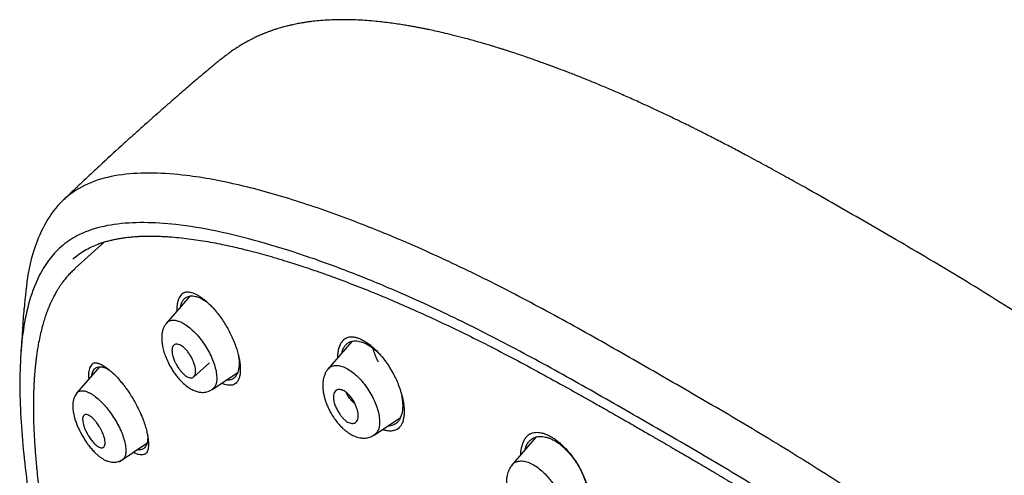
# Model space of a CAD drawing. Header units: millimetres. Extents: x 8 to 1894, y 12 to 2723.
# Tile 31 of 152: x 1365 to 1413, y 734 to 757. Entities that reach past the tile are written whole.
import ezdxf

# ---------------------------------------------------------------- set-up
doc = ezdxf.new("R2010")
doc.units = ezdxf.units.MM

msp = doc.modelspace()

# ---------------------------------------------------------------- linework, layer by layer
at = {"color": 7, "linetype": 'Continuous', "lineweight": 30}
for p, q in [((1369.08, 745.687), (1367.652, 744.396)), ((1367.629, 744.37), (1367.61, 744.351)), ((1367.612, 744.351), (1367.66, 744.388)), ((1373.243, 743.056), (1372.096, 741.725)), ((1381.139, 740.853), (1379.957, 739.482)), ((1373.441, 739.127), (1374.21, 739.809)), ((1368.848, 739.615), (1367.736, 738.326)), ((1374.338, 738.504), (1375.579, 739.338)), ((1375.507, 738.827), (1375.513, 738.832)), ((1382.227, 736.291), (1383.507, 737.15)), ((1383.433, 736.642), (1383.442, 736.649)), ((1369.811, 734.985), (1371.159, 735.891)), ((1390.102, 736.192), (1388.902, 734.801))]:
    msp.add_line(p, q, dxfattribs=at)
for points, knots in [([(1438.452, 720.842), (1438.211, 721.139), (1437.74, 721.719), (1437.027, 722.557), (1436.336, 723.346), (1435.667, 724.086), (1435.024, 724.778), (1434.41, 725.424), (1433.824, 726.026), (1433.265, 726.59), (1432.685, 727.164), (1432.091, 727.742), (1431.49, 728.316), (1430.938, 728.835), (1430.435, 729.301), (1429.981, 729.716), (1429.576, 730.081), (1429.234, 730.388), (1428.949, 730.641), (1428.718, 730.844), (1428.526, 731.013), (1428.373, 731.147), (1428.258, 731.247), (1428.181, 731.314), (1428.13, 731.359), (1428.084, 731.399), (1428.023, 731.451), (1427.892, 731.565), (1427.679, 731.748), (1427.386, 731.999), (1427.052, 732.282), (1426.682, 732.594), (1426.266, 732.942), (1425.821, 733.31), (1425.352, 733.694), (1424.861, 734.092), (1424.334, 734.515), (1423.776, 734.957), (1423.204, 735.405), (1422.631, 735.849), (1422.064, 736.283), (1421.251, 736.898), (1420.202, 737.678), (1418.926, 738.6), (1417.685, 739.474), (1416.481, 740.299), (1415.314, 741.079), (1413.989, 741.943), (1412.504, 742.884), (1410.858, 743.894), (1409.241, 744.861), (1407.651, 745.792), (1406.084, 746.699), (1404.533, 747.591), (1403.223, 748.333), (1402.15, 748.931), (1401.298, 749.399), (1400.627, 749.761), (1400.137, 750.022), (1399.835, 750.182), (1399.529, 750.342), (1399.221, 750.502), (1398.91, 750.663), (1398.604, 750.82), (1398.32, 750.964), (1398.078, 751.086), (1397.886, 751.182), (1397.742, 751.254), (1397.639, 751.305), (1397.547, 751.35), (1397.434, 751.406), (1397.279, 751.482), (1397.078, 751.58), (1396.835, 751.698), (1396.562, 751.829), (1396.279, 751.964), (1395.999, 752.095), (1395.726, 752.223), (1395.459, 752.346), (1395.061, 752.527), (1394.545, 752.758), (1393.919, 753.031), (1393.326, 753.283), (1392.76, 753.517), (1392.219, 753.735), (1391.703, 753.937), (1391.198, 754.131), (1390.687, 754.32), (1390.146, 754.515), (1389.567, 754.717), (1389.1, 754.874), (1388.764, 754.983), (1388.581, 755.042), (1388.415, 755.094), (1388.267, 755.14), (1388.132, 755.182), (1387.997, 755.223), (1387.821, 755.277), (1387.587, 755.346), (1387.296, 755.43), (1386.985, 755.517), (1386.602, 755.621), (1386.174, 755.732), (1385.714, 755.845), (1385.305, 755.939), (1384.979, 756.009), (1384.728, 756.061), (1384.539, 756.099), (1384.355, 756.134), (1384.159, 756.171), (1383.934, 756.21), (1383.665, 756.255), (1383.354, 756.304), (1383.011, 756.352), (1382.665, 756.394), (1382.283, 756.435), (1381.878, 756.47), (1381.442, 756.497), (1381.009, 756.512), (1380.582, 756.515), (1380.15, 756.505), (1379.745, 756.482), (1379.423, 756.453), (1379.185, 756.426), (1379.006, 756.403), (1378.826, 756.376), (1378.66, 756.349), (1378.519, 756.323), (1378.389, 756.297), (1378.259, 756.27), (1378.116, 756.238), (1377.977, 756.204), (1377.859, 756.174), (1377.758, 756.146), (1377.652, 756.116), (1377.523, 756.078), (1377.372, 756.03), (1377.216, 755.976), (1377.068, 755.922), (1376.936, 755.871), (1376.819, 755.824), (1376.715, 755.779), (1376.628, 755.741), (1376.547, 755.704), (1376.461, 755.664), (1376.352, 755.611), (1376.22, 755.544), (1376.066, 755.463), (1375.957, 755.401), (1375.899, 755.368)], [0, 0, 0, 0, 0.012618, 0.02469, 0.036162, 0.047092, 0.057506, 0.067246, 0.076501, 0.085274, 0.09357, 0.103636, 0.112907, 0.121393, 0.1291, 0.136032, 0.142191, 0.147581, 0.151667, 0.155166, 0.15808, 0.160408, 0.162139, 0.163296, 0.163886, 0.16447, 0.165393, 0.166652, 0.170405, 0.175037, 0.179913, 0.185488, 0.191759, 0.198727, 0.205536, 0.212898, 0.220813, 0.229282, 0.237959, 0.246543, 0.255035, 0.263436, 0.283077, 0.302215, 0.320852, 0.33898, 0.356593, 0.373684, 0.399143, 0.42427, 0.44906, 0.473515, 0.497636, 0.521506, 0.545186, 0.558174, 0.57123, 0.584708, 0.589348, 0.594038, 0.598781, 0.603574, 0.608418, 0.613314, 0.617924, 0.621685, 0.624691, 0.62694, 0.628432, 0.629522, 0.63128, 0.633715, 0.636828, 0.640702, 0.645186, 0.649683, 0.65409, 0.658407, 0.662635, 0.666772, 0.677306, 0.68725, 0.696763, 0.705852, 0.714576, 0.72304, 0.730972, 0.739316, 0.748129, 0.757683, 0.768039, 0.771397, 0.774462, 0.777233, 0.779711, 0.781894, 0.784014, 0.786554, 0.790756, 0.795783, 0.801288, 0.806555, 0.815305, 0.823215, 0.830281, 0.836487, 0.840146, 0.84342, 0.846383, 0.849763, 0.853742, 0.858205, 0.863944, 0.870195, 0.876467, 0.882431, 0.890677, 0.89832, 0.906107, 0.914238, 0.921709, 0.929909, 0.93668, 0.939619, 0.943092, 0.946617, 0.949684, 0.952406, 0.954483, 0.956902, 0.959662, 0.962498, 0.964731, 0.966331, 0.968174, 0.970542, 0.973433, 0.976443, 0.979161, 0.981587, 0.983727, 0.985603, 0.987243, 0.988342, 0.989853, 0.991774, 0.994106, 0.996848, 1, 1, 1, 1]), ([(1375.899, 755.368), (1375.827, 755.325), (1375.697, 755.248), (1375.525, 755.139), (1375.393, 755.051), (1375.284, 754.976), (1375.18, 754.902), (1375.052, 754.81), (1374.903, 754.698), (1374.746, 754.575), (1374.593, 754.452), (1374.433, 754.321), (1374.318, 754.223), (1374.255, 754.17)], [0, 0, 0, 0, 0.142822, 0.256448, 0.340964, 0.403034, 0.466944, 0.535103, 0.638749, 0.735149, 0.806005, 0.89401, 1, 1, 1, 1]), ([(1374.257, 754.172), (1374.154, 754.085), (1373.936, 753.901), (1373.614, 753.628), (1373.303, 753.363), (1373.017, 753.117), (1372.767, 752.902), (1372.542, 752.706), (1372.337, 752.528), (1372.133, 752.351), (1371.943, 752.184), (1371.782, 752.042), (1371.661, 751.935), (1371.573, 751.858), (1371.499, 751.793), (1371.421, 751.723), (1371.327, 751.64), (1371.182, 751.511), (1370.974, 751.326), (1370.695, 751.076), (1370.382, 750.794), (1369.807, 750.274), (1369.235, 749.75), (1368.669, 749.224), (1368.341, 748.918), (1367.994, 748.592), (1367.617, 748.236), (1367.303, 747.936), (1367.114, 747.755), (1367.061, 747.704)], [0, 0, 0, 0, 0.041888, 0.0891917, 0.1316621, 0.1695199, 0.2064866, 0.2343759, 0.2625112, 0.2908926, 0.3184351, 0.340871, 0.357765, 0.3686175, 0.3773365, 0.388152, 0.4011073, 0.4162028, 0.4484045, 0.4874024, 0.5325351, 0.5790008, 0.7274941, 0.7724113, 0.8177173, 0.8662077, 0.9194439, 0.9774305, 1, 1, 1, 1]), ([(1449.656, 646.305), (1449.76, 646.991), (1449.967, 648.357), (1449.976, 650.637), (1449.835, 653.011), (1449.556, 655.47), (1449.136, 658.249), (1448.551, 661.361), (1447.793, 664.806), (1446.85, 668.713), (1445.729, 673.079), (1444.507, 677.879), (1443.22, 682.731), (1441.782, 687.695), (1440.387, 691.953), (1439.109, 695.455), (1438.033, 698.152), (1436.809, 700.926), (1435.393, 703.783), (1433.839, 706.555), (1432.152, 709.208), (1430.372, 711.698), (1428.409, 714.121), (1426.333, 716.428), (1424.204, 718.611), (1421.691, 721.017), (1418.793, 723.596), (1415.521, 726.294), (1412.258, 728.818), (1409.012, 731.184), (1405.792, 733.383), (1402.611, 735.412), (1399.475, 737.292), (1396.377, 739.081), (1393.291, 740.857), (1390.213, 742.562), (1387.16, 744.138), (1384.158, 745.535), (1381.231, 746.733), (1378.389, 747.734), (1375.649, 748.502), (1373.335, 748.934), (1371.435, 749.077), (1369.913, 749.002), (1368.539, 748.685), (1367.376, 748.067), (1366.478, 747.122), (1365.795, 745.836), (1365.344, 744.279), (1365.23, 743.025), (1365.175, 742.429)], [0, 0, 0, 0, 0.0198977, 0.0395996, 0.0591642, 0.0786215, 0.0980121, 0.12334, 0.1485805, 0.1737294, 0.2078691, 0.2419619, 0.2762098, 0.3106234, 0.3452078, 0.3626069, 0.3801329, 0.3978086, 0.4156702, 0.4337533, 0.4489938, 0.4644095, 0.4798344, 0.4950682, 0.5101185, 0.5250269, 0.5471866, 0.5691857, 0.5910854, 0.6129458, 0.6347933, 0.656563, 0.6781905, 0.6996236, 0.7210558, 0.7426837, 0.7644548, 0.786298, 0.8081639, 0.830061, 0.852059, 0.8742193, 0.8891277, 0.9041794, 0.91941, 0.9348403, 0.9502474, 0.9654984, 0.9835762, 1, 1, 1, 1]), ([(1447.446, 646.265), (1447.532, 646.814), (1447.702, 647.91), (1447.751, 649.717), (1447.689, 651.605), (1447.521, 653.569), (1447.27, 655.588), (1446.891, 658.046), (1446.339, 660.969), (1445.587, 664.371), (1444.71, 667.984), (1443.725, 671.792), (1442.692, 675.771), (1441.629, 679.771), (1440.489, 683.824), (1439.223, 687.953), (1438.026, 691.472), (1436.96, 694.343), (1436.09, 696.531), (1435.132, 698.755), (1434.07, 701.019), (1432.883, 703.321), (1431.663, 705.459), (1430.435, 707.412), (1429.236, 709.167), (1427.941, 710.901), (1426.404, 712.784), (1424.618, 714.782), (1422.599, 716.869), (1420.398, 718.994), (1418.025, 721.143), (1415.49, 723.299), (1412.946, 725.344), (1410.401, 727.29), (1407.653, 729.293), (1404.71, 731.312), (1401.585, 733.315), (1398.489, 735.177), (1395.415, 736.955), (1392.352, 738.715), (1389.31, 740.394), (1386.308, 741.935), (1383.56, 743.204), (1381.069, 744.227), (1378.825, 745.045), (1376.646, 745.723), (1374.546, 746.241), (1372.658, 746.555), (1370.989, 746.665), (1369.543, 746.579), (1368.357, 746.296), (1367.425, 745.838), (1366.721, 745.257), (1366.152, 744.523), (1365.66, 743.562), (1365.282, 742.347), (1365.046, 740.867), (1364.955, 739.269), (1364.982, 737.581), (1365.106, 735.824), (1365.373, 733.414), (1365.858, 730.306), (1366.622, 726.467), (1367.518, 722.555), (1368.499, 718.602), (1369.512, 714.635), (1370.49, 710.876), (1371.477, 707.29), (1372.49, 703.871), (1373.61, 700.394), (1374.708, 697.289), (1375.745, 694.577), (1376.681, 692.279), (1377.705, 689.944), (1378.819, 687.572), (1379.662, 685.96), (1380.084, 685.153)], [0, 0, 0, 0, 0.011709, 0.0234, 0.035079, 0.046745, 0.058401, 0.070053, 0.08835, 0.106637, 0.124908, 0.145647, 0.166375, 0.187119, 0.207887, 0.228673, 0.249479, 0.259892, 0.270315, 0.28075, 0.291198, 0.301658, 0.31213, 0.319994, 0.327864, 0.335737, 0.343609, 0.354092, 0.364563, 0.37502, 0.38755, 0.400066, 0.41258, 0.425091, 0.437599, 0.45323, 0.468841, 0.484431, 0.499999, 0.515569, 0.531166, 0.546782, 0.562408, 0.574915, 0.587424, 0.599934, 0.612454, 0.624987, 0.635443, 0.645912, 0.656393, 0.664263, 0.672136, 0.680006, 0.687871, 0.698343, 0.708803, 0.71925, 0.729685, 0.740108, 0.750521, 0.771326, 0.792113, 0.81288, 0.833624, 0.854353, 0.875091, 0.892532, 0.909986, 0.927451, 0.944927, 0.955919, 0.966921, 0.977933, 0.988958, 1, 1, 1, 1]), ([(1367.557, 744.862), (1367.641, 744.934), (1367.81, 745.076), (1368.114, 745.277), (1368.445, 745.452), (1368.741, 745.576), (1368.994, 745.663), (1369.199, 745.724), (1369.394, 745.775), (1369.581, 745.817), (1369.764, 745.853), (1369.954, 745.885), (1370.16, 745.913), (1370.389, 745.939), (1370.624, 745.958), (1370.846, 745.97), (1371.039, 745.976), (1371.213, 745.979), (1371.389, 745.98), (1371.589, 745.977), (1371.824, 745.969), (1372.084, 745.956), (1372.424, 745.932), (1372.83, 745.894), (1373.301, 745.837), (1373.768, 745.768), (1374.241, 745.688), (1374.693, 745.601), (1375.125, 745.511), (1375.535, 745.418), (1375.955, 745.316), (1376.394, 745.204), (1376.856, 745.079), (1377.269, 744.961), (1377.613, 744.859), (1377.867, 744.781), (1378.096, 744.71), (1378.368, 744.624), (1378.711, 744.512), (1379.342, 744.301), (1380.196, 744), (1381.253, 743.601), (1382.295, 743.186), (1383.337, 742.748), (1384.389, 742.286), (1385.451, 741.797), (1386.523, 741.284), (1387.665, 740.715), (1388.878, 740.089), (1390.164, 739.4), (1391.106, 738.882), (1391.698, 738.552), (1391.938, 738.418), (1392.176, 738.285), (1392.411, 738.152), (1392.646, 738.02), (1392.894, 737.879), (1393.183, 737.715), (1393.53, 737.518), (1393.94, 737.284), (1394.405, 737.017), (1394.926, 736.718), (1395.292, 736.507), (1395.484, 736.397)], [0, 0, 0, 0, 0.0200595, 0.0400098, 0.0595127, 0.0781148, 0.0893261, 0.0999529, 0.1098057, 0.1188883, 0.1277373, 0.1363501, 0.1460049, 0.1567027, 0.1679014, 0.1777991, 0.1862527, 0.1932613, 0.2003717, 0.208788, 0.2185555, 0.2295869, 0.2406919, 0.2597696, 0.2778941, 0.2956692, 0.3134547, 0.3312454, 0.3460777, 0.360912, 0.3758316, 0.3914181, 0.4077699, 0.4246557, 0.434706, 0.4434707, 0.4509696, 0.4583938, 0.4714253, 0.4860883, 0.5225437, 0.5573528, 0.5910165, 0.6246826, 0.6583501, 0.6920183, 0.7256879, 0.7593601, 0.7988718, 0.8383896, 0.8778933, 0.8852633, 0.8925624, 0.8997905, 0.9069475, 0.9140331, 0.9212106, 0.9295594, 0.9403253, 0.9527507, 0.9668374, 0.9825869, 1, 1, 1, 1]), ([(1367.61, 744.351), (1367.552, 744.297), (1367.437, 744.189), (1367.282, 744.019), (1367.144, 743.853), (1367.028, 743.7), (1366.932, 743.562), (1366.85, 743.436), (1366.783, 743.327), (1366.729, 743.234), (1366.681, 743.148), (1366.63, 743.054), (1366.571, 742.939), (1366.505, 742.803), (1366.432, 742.642), (1366.354, 742.455), (1366.272, 742.24), (1366.187, 741.995), (1366.102, 741.719), (1366.019, 741.41), (1365.939, 741.067), (1365.892, 740.821), (1365.868, 740.694)], [0, 0, 0, 0, 0.061113, 0.12285, 0.178151, 0.227041, 0.269577, 0.305792, 0.34039, 0.366262, 0.387671, 0.415661, 0.447311, 0.48487, 0.52834, 0.577733, 0.633063, 0.694355, 0.761644, 0.834975, 0.914404, 1, 1, 1, 1]), ([(1372.961, 743.222), (1372.932, 743.204), (1372.87, 743.166), (1372.791, 743.079), (1372.722, 742.969), (1372.67, 742.839), (1372.632, 742.69), (1372.614, 742.522), (1372.609, 742.399), (1372.614, 742.33), (1372.615, 742.327)], [0, 0, 0, 0, 0.123429, 0.268185, 0.412952, 0.557755, 0.70262, 0.84762, 0.992576, 1, 1, 1, 1]), ([(1372.959, 743.223), (1372.98, 743.233), (1373.017, 743.251), (1373.077, 743.262), (1373.135, 743.264), (1373.197, 743.26), (1373.281, 743.246), (1373.393, 743.214), (1373.53, 743.156), (1373.646, 743.094), (1373.741, 743.035), (1373.824, 742.979), (1373.925, 742.906), (1374.045, 742.809), (1374.183, 742.684), (1374.34, 742.526), (1374.511, 742.331), (1374.695, 742.098), (1374.868, 741.849), (1375.027, 741.593), (1375.169, 741.339), (1375.306, 741.063), (1375.384, 740.873), (1375.424, 740.775)], [0, 0, 0, 0, 0.054377, 0.098841, 0.1332, 0.163208, 0.194972, 0.251103, 0.304132, 0.352184, 0.374779, 0.401768, 0.434626, 0.473373, 0.518044, 0.568706, 0.625363, 0.688069, 0.756882, 0.812521, 0.871587, 0.934068, 1, 1, 1, 1]), ([(1372.797, 742.539), (1372.806, 742.582), (1372.827, 742.685), (1372.887, 742.815), (1372.974, 742.931), (1373.074, 743.005), (1373.18, 743.048), (1373.285, 743.067), (1373.4, 743.066), (1373.537, 743.043), (1373.697, 742.99), (1373.88, 742.898), (1374.052, 742.787), (1374.162, 742.694), (1374.209, 742.655)], [0, 0, 0, 0, 0.068949, 0.165927, 0.260922, 0.355589, 0.427093, 0.498271, 0.569823, 0.642459, 0.738383, 0.833344, 0.929216, 1, 1, 1, 1]), ([(1365.168, 742.45), (1365.144, 742.101), (1365.093, 741.357), (1365.043, 740.614), (1365.016, 740.22)], [0, 0, 0, 0, 0.468874, 1, 1, 1, 1]), ([(1372.113, 741.741), (1372.081, 741.7), (1372.022, 741.624), (1371.961, 741.497), (1371.923, 741.384), (1371.898, 741.279), (1371.885, 741.188), (1371.879, 741.111), (1371.876, 741.039), (1371.877, 740.958), (1371.882, 740.866), (1371.892, 740.767), (1371.916, 740.613), (1371.965, 740.398), (1372.058, 740.12), (1372.186, 739.828), (1372.329, 739.566), (1372.476, 739.338), (1372.617, 739.147), (1372.791, 738.943), (1372.991, 738.751), (1373.205, 738.59), (1373.404, 738.477), (1373.555, 738.419), (1373.667, 738.39), (1373.754, 738.375), (1373.856, 738.367), (1373.97, 738.373), (1374.088, 738.395), (1374.215, 738.438), (1374.294, 738.485), (1374.335, 738.51)], [0, 0, 0, 0, 0.038207, 0.070544, 0.0971, 0.117966, 0.140897, 0.155003, 0.171031, 0.189077, 0.209117, 0.230665, 0.252683, 0.305748, 0.361382, 0.419467, 0.480214, 0.522442, 0.566214, 0.611044, 0.673625, 0.729947, 0.7801, 0.825322, 0.839538, 0.858003, 0.88325, 0.906734, 0.934116, 0.965288, 1, 1, 1, 1]), ([(1372.115, 741.729), (1372.135, 741.755), (1372.191, 741.828), (1372.329, 741.882), (1372.52, 741.893), (1372.743, 741.832), (1372.986, 741.706), (1373.24, 741.524), (1373.493, 741.292), (1373.736, 741.015), (1373.961, 740.706), (1374.161, 740.377), (1374.327, 740.04), (1374.455, 739.703), (1374.501, 739.496), (1374.525, 739.393)], [0, 0, 0, 0, 0.042412, 0.122524, 0.202121, 0.281335, 0.361199, 0.441303, 0.520992, 0.600178, 0.679717, 0.759555, 0.83952, 0.919652, 1, 1, 1, 1]), ([(1365.868, 740.694), (1365.852, 740.601), (1365.822, 740.425), (1365.785, 740.17), (1365.755, 739.939), (1365.732, 739.734), (1365.714, 739.555), (1365.7, 739.404), (1365.69, 739.28), (1365.682, 739.181), (1365.677, 739.101), (1365.672, 739.029), (1365.667, 738.954), (1365.662, 738.869), (1365.657, 738.772), (1365.651, 738.641), (1365.644, 738.468), (1365.637, 738.249), (1365.63, 737.875), (1365.63, 737.361), (1365.644, 736.822), (1365.662, 736.405), (1365.678, 736.108), (1365.696, 735.812), (1365.718, 735.503), (1365.744, 735.164), (1365.778, 734.782), (1365.821, 734.341), (1365.876, 733.835), (1365.944, 733.262), (1366.025, 732.634), (1366.121, 731.952), (1366.193, 731.476), (1366.23, 731.23)], [0, 0, 0, 0, 0.034108, 0.064885, 0.09234, 0.116478, 0.137303, 0.154818, 0.169024, 0.179922, 0.188923, 0.196213, 0.204701, 0.214385, 0.225267, 0.237346, 0.258746, 0.283102, 0.310162, 0.381987, 0.450304, 0.482165, 0.5132, 0.54341, 0.5741, 0.608746, 0.647533, 0.690456, 0.742444, 0.799417, 0.861356, 0.928231, 1, 1, 1, 1]), ([(1372.383, 740.323), (1372.382, 740.339), (1372.379, 740.371), (1372.379, 740.416), (1372.383, 740.487), (1372.401, 740.572), (1372.445, 740.654), (1372.51, 740.706), (1372.592, 740.724), (1372.717, 740.709), (1372.858, 740.638), (1372.999, 740.518), (1373.105, 740.403), (1373.214, 740.26), (1373.299, 740.123), (1373.359, 740.009), (1373.398, 739.929), (1373.447, 739.815), (1373.492, 739.685), (1373.519, 739.561), (1373.529, 739.482), (1373.532, 739.429), (1373.532, 739.383), (1373.528, 739.313), (1373.51, 739.227), (1373.466, 739.144), (1373.401, 739.093), (1373.319, 739.074), (1373.194, 739.09), (1373.055, 739.161), (1372.917, 739.28), (1372.811, 739.393), (1372.701, 739.537), (1372.607, 739.688), (1372.535, 739.827), (1372.471, 739.967), (1372.422, 740.11), (1372.392, 740.237), (1372.385, 740.3), (1372.383, 740.323)], [0, 0, 0, 0, 0.011175, 0.022206, 0.03315, 0.065776, 0.097697, 0.129252, 0.160204, 0.190798, 0.250433, 0.27765, 0.307363, 0.339902, 0.375051, 0.392127, 0.407913, 0.422538, 0.459125, 0.484779, 0.49972, 0.510886, 0.521963, 0.533007, 0.565751, 0.597892, 0.629294, 0.660371, 0.690823, 0.750258, 0.77673, 0.806275, 0.839024, 0.874994, 0.899609, 0.921803, 0.958012, 0.984194, 1, 1, 1, 1]), ([(1375.424, 740.775), (1375.461, 740.675), (1375.531, 740.487), (1375.603, 740.227), (1375.653, 740.006), (1375.685, 739.808), (1375.702, 739.639), (1375.707, 739.502), (1375.705, 739.4), (1375.7, 739.319), (1375.691, 739.247), (1375.68, 739.178), (1375.663, 739.103), (1375.639, 739.027), (1375.605, 738.952), (1375.565, 738.884), (1375.529, 738.848), (1375.51, 738.829)], [0, 0, 0, 0, 0.108739, 0.205663, 0.290918, 0.364663, 0.445346, 0.506172, 0.551348, 0.593001, 0.631985, 0.66913, 0.714852, 0.785706, 0.846558, 0.918037, 1, 1, 1, 1]), ([(1380.854, 741.009), (1380.821, 740.988), (1380.75, 740.945), (1380.66, 740.851), (1380.573, 740.721), (1380.5, 740.548), (1380.453, 740.328), (1380.432, 740.156), (1380.436, 740.053), (1380.437, 740.039)], [0, 0, 0, 0, 0.126112, 0.266575, 0.407246, 0.594983, 0.782821, 0.970803, 1, 1, 1, 1]), ([(1380.641, 740.276), (1380.652, 740.322), (1380.68, 740.433), (1380.751, 740.575), (1380.849, 740.703), (1380.96, 740.788), (1381.075, 740.841), (1381.189, 740.869), (1381.313, 740.877), (1381.445, 740.865), (1381.584, 740.833), (1381.727, 740.782), (1381.874, 740.711), (1382.022, 740.622), (1382.171, 740.515), (1382.319, 740.391), (1382.466, 740.249), (1382.57, 740.141), (1382.623, 740.076), (1382.63, 740.068)], [0, 0, 0, 0, 0.058314, 0.137467, 0.214728, 0.291412, 0.349656, 0.407565, 0.46571, 0.524669, 0.583588, 0.641688, 0.699599, 0.757971, 0.815791, 0.873516, 0.931817, 0.991352, 1, 1, 1, 1]), ([(1380.852, 741.01), (1380.886, 741.026), (1380.948, 741.056), (1381.058, 741.074), (1381.169, 741.074), (1381.264, 741.062), (1381.347, 741.043), (1381.447, 741.013), (1381.58, 740.959), (1381.753, 740.866), (1381.902, 740.767), (1382.021, 740.677), (1382.109, 740.605), (1382.207, 740.52), (1382.322, 740.411), (1382.461, 740.268), (1382.621, 740.084), (1382.799, 739.854), (1382.987, 739.575), (1383.159, 739.276), (1383.309, 738.971), (1383.434, 738.668), (1383.545, 738.345), (1383.595, 738.129), (1383.621, 738.018)], [0, 0, 0, 0, 0.061715, 0.112799, 0.154287, 0.188621, 0.215803, 0.238477, 0.286131, 0.33648, 0.385827, 0.409949, 0.433686, 0.458293, 0.489449, 0.527844, 0.573465, 0.626296, 0.68634, 0.753713, 0.809122, 0.868678, 0.932324, 1, 1, 1, 1]), ([(1382.429, 739.84), (1382.42, 739.858), (1382.362, 739.97), (1382.278, 740.183), (1382.199, 740.391), (1382.171, 740.5), (1382.167, 740.515)], [0, 0, 0, 0, 0.079809, 0.507184, 0.933857, 1, 1, 1, 1]), ([(1368.557, 739.788), (1368.54, 739.779), (1368.493, 739.754), (1368.434, 739.686), (1368.379, 739.587), (1368.341, 739.466), (1368.319, 739.325), (1368.311, 739.173), (1368.32, 739.06), (1368.323, 739.007)], [0, 0, 0, 0, 0.0897996, 0.2439583, 0.3982888, 0.5524176, 0.7064317, 0.8603241, 1, 1, 1, 1]), ([(1368.554, 739.791), (1368.568, 739.797), (1368.594, 739.808), (1368.637, 739.81), (1368.677, 739.807), (1368.71, 739.802), (1368.741, 739.795), (1368.778, 739.786), (1368.828, 739.77), (1368.903, 739.74), (1368.992, 739.696), (1369.097, 739.634), (1369.217, 739.552), (1369.362, 739.437), (1369.532, 739.284), (1369.726, 739.086), (1369.913, 738.869), (1370.087, 738.646), (1370.244, 738.429), (1370.346, 738.271), (1370.398, 738.19)], [0, 0, 0, 0, 0.070823, 0.129139, 0.174792, 0.207518, 0.227728, 0.245314, 0.282915, 0.323784, 0.373651, 0.420983, 0.476888, 0.541551, 0.615152, 0.697823, 0.789586, 0.855795, 0.925948, 1, 1, 1, 1]), ([(1375.617, 740.155), (1375.627, 740.089), (1375.649, 739.943), (1375.654, 739.736), (1375.637, 739.536), (1375.595, 739.361), (1375.53, 739.212), (1375.443, 739.096), (1375.344, 739.02), (1375.239, 738.977), (1375.136, 738.957), (1375.059, 738.961), (1375.021, 738.963)], [0, 0, 0, 0, 0.090799, 0.200629, 0.310433, 0.422053, 0.533454, 0.643193, 0.75332, 0.835762, 0.917905, 1, 1, 1, 1]), ([(1368.474, 739.181), (1368.479, 739.217), (1368.491, 739.294), (1368.526, 739.391), (1368.572, 739.476), (1368.632, 739.541), (1368.711, 739.592), (1368.814, 739.621), (1368.945, 739.618), (1369.092, 739.578), (1369.231, 739.519), (1369.323, 739.461), (1369.358, 739.438)], [0, 0, 0, 0, 0.080689, 0.172789, 0.263182, 0.352756, 0.442405, 0.562048, 0.681922, 0.804135, 0.925083, 1, 1, 1, 1]), ([(1374.525, 739.393), (1374.539, 739.294), (1374.567, 739.098), (1374.552, 738.892), (1374.516, 738.752), (1374.462, 738.632), (1374.401, 738.549), (1374.341, 738.517), (1374.333, 738.512)], [0, 0, 0, 0, 0.239665, 0.478369, 0.597477, 0.717202, 0.95841, 1, 1, 1, 1]), ([(1379.983, 739.509), (1379.952, 739.469), (1379.895, 739.396), (1379.824, 739.261), (1379.776, 739.127), (1379.748, 739.007), (1379.734, 738.92), (1379.724, 738.825), (1379.719, 738.695), (1379.727, 738.525), (1379.752, 738.341), (1379.79, 738.162), (1379.84, 737.985), (1379.905, 737.801), (1379.991, 737.601), (1380.102, 737.383), (1380.24, 737.157), (1380.393, 736.945), (1380.548, 736.763), (1380.692, 736.619), (1380.822, 736.507), (1380.939, 736.419), (1381.045, 736.35), (1381.144, 736.294), (1381.239, 736.248), (1381.342, 736.207), (1381.462, 736.17), (1381.616, 736.142), (1381.805, 736.139), (1381.977, 736.175), (1382.12, 736.232), (1382.189, 736.274), (1382.225, 736.296)], [0, 0, 0, 0, 0.036439, 0.067632, 0.10472, 0.130417, 0.145584, 0.159815, 0.191096, 0.229217, 0.266919, 0.302474, 0.336056, 0.371455, 0.411097, 0.455108, 0.50363, 0.55297, 0.597243, 0.636276, 0.670036, 0.698551, 0.725951, 0.747465, 0.769849, 0.793126, 0.818689, 0.8517, 0.892949, 0.942541, 0.970359, 1, 1, 1, 1]), ([(1379.985, 739.497), (1380.009, 739.527), (1380.073, 739.608), (1380.226, 739.672), (1380.396, 739.689), (1380.547, 739.666), (1380.707, 739.62), (1380.92, 739.521), (1381.183, 739.344), (1381.444, 739.115), (1381.692, 738.84), (1381.919, 738.532), (1382.118, 738.202), (1382.281, 737.863), (1382.402, 737.525), (1382.443, 737.315), (1382.463, 737.211)], [0, 0, 0, 0, 0.046934, 0.126587, 0.205775, 0.245222, 0.284825, 0.364456, 0.444291, 0.523637, 0.602459, 0.681647, 0.761118, 0.840664, 0.920278, 1, 1, 1, 1]), ([(1374.808, 738.82), (1374.856, 738.799), (1375, 738.736), (1375.21, 738.724), (1375.409, 738.749), (1375.497, 738.823), (1375.529, 738.85)], [0, 0, 0, 0, 0.165076, 0.493557, 0.817722, 1, 1, 1, 1]), ([(1367.75, 738.337), (1367.725, 738.305), (1367.677, 738.244), (1367.619, 738.13), (1367.577, 738.007), (1367.554, 737.884), (1367.546, 737.786), (1367.543, 737.691), (1367.548, 737.587), (1367.56, 737.473), (1367.579, 737.356), (1367.609, 737.217), (1367.657, 737.045), (1367.722, 736.858), (1367.803, 736.663), (1367.896, 736.467), (1368.005, 736.265), (1368.123, 736.07), (1368.241, 735.896), (1368.371, 735.722), (1368.508, 735.559), (1368.648, 735.416), (1368.769, 735.306), (1368.88, 735.219), (1368.994, 735.141), (1369.12, 735.069), (1369.252, 735.014), (1369.402, 734.974), (1369.573, 734.961), (1369.772, 734.989), (1369.894, 735.056), (1369.959, 735.091)], [0, 0, 0, 0, 0.030015, 0.056948, 0.091595, 0.119494, 0.140932, 0.158396, 0.186302, 0.210411, 0.234488, 0.2648, 0.301417, 0.34433, 0.380612, 0.420412, 0.463481, 0.505081, 0.543664, 0.579278, 0.626996, 0.667928, 0.70212, 0.731553, 0.760429, 0.792805, 0.828907, 0.861177, 0.900518, 0.947048, 1, 1, 1, 1]), ([(1367.753, 738.326), (1367.767, 738.346), (1367.812, 738.41), (1367.933, 738.451), (1368.107, 738.45), (1368.313, 738.379), (1368.542, 738.245), (1368.783, 738.057), (1369.028, 737.82), (1369.266, 737.542), (1369.49, 737.232), (1369.692, 736.904), (1369.837, 736.624), (1369.933, 736.403), (1370.017, 736.184), (1370.057, 736.032), (1370.084, 735.93)], [0, 0, 0, 0, 0.0364994, 0.1170393, 0.1970812, 0.2765737, 0.3566472, 0.4370558, 0.5172067, 0.5969066, 0.6769467, 0.7573337, 0.8379148, 0.8783469, 0.9188592, 1, 1, 1, 1]), ([(1380.242, 738.081), (1380.241, 738.108), (1380.24, 738.161), (1380.249, 738.255), (1380.277, 738.354), (1380.334, 738.441), (1380.433, 738.51), (1380.593, 738.519), (1380.76, 738.446), (1380.871, 738.365), (1380.952, 738.296), (1381.086, 738.157), (1381.22, 737.961), (1381.321, 737.75), (1381.384, 737.59), (1381.429, 737.432), (1381.447, 737.304), (1381.447, 737.206), (1381.438, 737.112), (1381.41, 737.012), (1381.353, 736.925), (1381.277, 736.872), (1381.185, 736.852), (1381.056, 736.864), (1380.933, 736.917), (1380.834, 736.99), (1380.785, 737.031), (1380.72, 737.094), (1380.638, 737.187), (1380.54, 737.319), (1380.44, 737.479), (1380.347, 737.666), (1380.268, 737.877), (1380.251, 738.011), (1380.242, 738.081)], [0, 0, 0, 0, 0.018151, 0.035853, 0.070435, 0.103563, 0.135483, 0.195279, 0.250377, 0.266586, 0.282689, 0.314095, 0.374918, 0.406073, 0.437331, 0.46836, 0.499611, 0.517762, 0.535608, 0.570271, 0.603609, 0.635412, 0.666137, 0.695486, 0.750359, 0.761918, 0.775052, 0.789829, 0.815358, 0.844604, 0.877777, 0.914674, 0.955259, 1, 1, 1, 1]), ([(1381.292, 737.804), (1381.223, 737.874), (1381.071, 738.026), (1380.916, 738.236), (1380.874, 738.346), (1380.865, 738.368)], [0, 0, 0, 0, 0.403517, 0.877733, 1, 1, 1, 1]), ([(1383.468, 738.557), (1383.492, 738.474), (1383.542, 738.303), (1383.589, 738.052), (1383.613, 737.809), (1383.612, 737.582), (1383.585, 737.375), (1383.532, 737.19), (1383.457, 737.032), (1383.359, 736.904), (1383.249, 736.818), (1383.134, 736.763), (1383.02, 736.737), (1382.937, 736.727), (1382.889, 736.732), (1382.885, 736.733)], [0, 0, 0, 0, 0.083318, 0.171873, 0.260531, 0.349186, 0.437695, 0.527518, 0.617481, 0.705931, 0.794479, 0.861081, 0.927336, 0.993958, 1, 1, 1, 1]), ([(1370.398, 738.19), (1370.454, 738.096), (1370.563, 737.916), (1370.706, 737.645), (1370.845, 737.353), (1370.972, 737.048), (1371.077, 736.743), (1371.15, 736.484), (1371.195, 736.271), (1371.22, 736.101), (1371.231, 735.972), (1371.235, 735.874), (1371.234, 735.797), (1371.23, 735.732), (1371.225, 735.683), (1371.22, 735.648), (1371.216, 735.623), (1371.211, 735.596), (1371.203, 735.564), (1371.192, 735.524), (1371.176, 735.479), (1371.153, 735.431), (1371.131, 735.409), (1371.12, 735.396)], [0, 0, 0, 0, 0.077786, 0.150769, 0.219165, 0.3134, 0.397939, 0.472986, 0.538272, 0.593531, 0.638965, 0.674699, 0.704353, 0.732825, 0.760155, 0.773395, 0.786353, 0.799106, 0.818305, 0.848172, 0.888528, 0.939195, 1, 1, 1, 1]), ([(1383.621, 738.018), (1383.636, 737.934), (1383.665, 737.778), (1383.682, 737.572), (1383.684, 737.406), (1383.678, 737.277), (1383.666, 737.177), (1383.651, 737.085), (1383.629, 736.989), (1383.6, 736.902), (1383.568, 736.828), (1383.535, 736.765), (1383.49, 736.697), (1383.451, 736.658), (1383.43, 736.638)], [0, 0, 0, 0, 0.127829, 0.238936, 0.333817, 0.412789, 0.476068, 0.525941, 0.604201, 0.691569, 0.74264, 0.810967, 0.897022, 1, 1, 1, 1]), ([(1368.037, 736.934), (1368.032, 736.974), (1368.023, 737.054), (1368.034, 737.151), (1368.063, 737.227), (1368.112, 737.276), (1368.182, 737.294), (1368.269, 737.28), (1368.37, 737.233), (1368.452, 737.174), (1368.511, 737.122), (1368.547, 737.088), (1368.589, 737.044), (1368.66, 736.964), (1368.763, 736.83), (1368.867, 736.664), (1368.947, 736.514), (1369, 736.398), (1369.05, 736.275), (1369.09, 736.149), (1369.117, 736.019), (1369.126, 735.904), (1369.115, 735.805), (1369.085, 735.729), (1369.035, 735.68), (1368.965, 735.663), (1368.878, 735.678), (1368.779, 735.725), (1368.703, 735.781), (1368.657, 735.82), (1368.642, 735.835), (1368.602, 735.873), (1368.525, 735.956), (1368.401, 736.112), (1368.295, 736.278), (1368.22, 736.417), (1368.177, 736.505), (1368.139, 736.589), (1368.099, 736.693), (1368.06, 736.811), (1368.044, 736.894), (1368.037, 736.934)], [0, 0, 0, 0, 0.029558, 0.059611, 0.090014, 0.121072, 0.152464, 0.184618, 0.217332, 0.250545, 0.258977, 0.26951, 0.282085, 0.296593, 0.331814, 0.375091, 0.399176, 0.421878, 0.443408, 0.472893, 0.499691, 0.529685, 0.560133, 0.590827, 0.621828, 0.653317, 0.685145, 0.717584, 0.750379, 0.753817, 0.758532, 0.764501, 0.789834, 0.826746, 0.874999, 0.893069, 0.910495, 0.927252, 0.943144, 0.972873, 1, 1, 1, 1]), ([(1382.463, 737.211), (1382.474, 737.111), (1382.496, 736.913), (1382.468, 736.658), (1382.387, 736.455), (1382.298, 736.341), (1382.233, 736.304), (1382.222, 736.298)], [0, 0, 0, 0, 0.2382298, 0.4756081, 0.7131394, 0.9534853, 1, 1, 1, 1]), ([(1382.638, 736.566), (1382.639, 736.566), (1382.709, 736.536), (1382.84, 736.51), (1383.027, 736.493), (1383.197, 736.519), (1383.341, 736.571), (1383.417, 736.632), (1383.449, 736.658)], [0, 0, 0, 0, 0.004151, 0.2129, 0.420985, 0.631874, 0.840812, 1, 1, 1, 1]), ([(1389.805, 736.34), (1389.847, 736.361), (1389.926, 736.401), (1390.072, 736.425), (1390.217, 736.424), (1390.331, 736.407), (1390.419, 736.386), (1390.494, 736.364), (1390.572, 736.336), (1390.659, 736.3), (1390.758, 736.253), (1390.876, 736.187), (1391.013, 736.098), (1391.174, 735.979), (1391.356, 735.824), (1391.556, 735.627), (1391.748, 735.407), (1391.928, 735.174), (1392.09, 734.933), (1392.246, 734.664), (1392.391, 734.371), (1392.52, 734.055), (1392.627, 733.723), (1392.707, 733.381), (1392.729, 733.161), (1392.739, 733.05)], [0, 0, 0, 0, 0.0615265, 0.1154775, 0.1608508, 0.1959134, 0.2174866, 0.2383361, 0.2591032, 0.2798573, 0.3054728, 0.3328318, 0.3657004, 0.404121, 0.4481238, 0.4977025, 0.5527965, 0.5976887, 0.6455869, 0.6966015, 0.7509464, 0.8086062, 0.8694626, 0.9333236, 1, 1, 1, 1]), ([(1395.484, 736.397), (1395.652, 736.3), (1395.974, 736.114), (1396.437, 735.846), (1396.858, 735.602), (1397.238, 735.381), (1397.575, 735.184), (1397.87, 735.012), (1398.126, 734.862), (1398.357, 734.726), (1398.774, 734.48), (1399.395, 734.112), (1400.438, 733.486), (1401.711, 732.708), (1403.156, 731.796), (1404.552, 730.886), (1405.899, 729.982), (1407.251, 729.049), (1408.538, 728.134), (1409.759, 727.244), (1410.913, 726.383), (1412.068, 725.502), (1413.227, 724.597), (1414.404, 723.656), (1415.339, 722.891), (1416.017, 722.325), (1416.417, 721.988), (1416.805, 721.659), (1417.198, 721.322), (1417.612, 720.964), (1418.042, 720.588), (1418.612, 720.085), (1419.309, 719.458), (1420.121, 718.712), (1420.942, 717.94), (1421.775, 717.14), (1422.625, 716.3), (1423.466, 715.444), (1424.297, 714.573), (1425.115, 713.684), (1425.919, 712.78), (1426.7, 711.866), (1427.453, 710.945), (1428.176, 710.02), (1428.875, 709.086), (1429.426, 708.315), (1429.847, 707.707), (1430.15, 707.26), (1430.454, 706.802), (1430.726, 706.383), (1430.955, 706.022), (1431.137, 705.733), (1431.296, 705.476), (1431.45, 705.223), (1431.616, 704.949), (1431.805, 704.631), (1432.012, 704.277), (1432.227, 703.904), (1432.439, 703.53), (1432.642, 703.166), (1432.888, 702.718), (1433.173, 702.187), (1433.495, 701.57), (1433.887, 700.797), (1434.34, 699.869), (1434.845, 698.789), (1435.379, 697.596), (1435.934, 696.294), (1436.502, 694.886), (1437.036, 693.493), (1437.616, 691.905), (1438.234, 690.126), (1438.881, 688.162), (1439.489, 686.218), (1440.064, 684.293), (1440.609, 682.384), (1441.131, 680.489), (1441.598, 678.74), (1442.019, 677.132), (1442.399, 675.661), (1442.776, 674.194), (1443.153, 672.727), (1443.529, 671.262), (1443.903, 669.796), (1444.295, 668.238), (1444.666, 666.728), (1445.044, 665.138), (1445.397, 663.589), (1445.748, 661.962), (1446.064, 660.391), (1446.348, 658.849), (1446.599, 657.33), (1446.782, 656.041), (1446.913, 654.974), (1447.004, 654.121), (1447.079, 653.279), (1447.135, 652.451), (1447.172, 651.633), (1447.184, 651.006), (1447.185, 650.558), (1447.182, 650.286), (1447.177, 650.014), (1447.168, 649.741), (1447.156, 649.469), (1447.14, 649.202), (1447.121, 648.949), (1447.104, 648.747), (1447.089, 648.596), (1447.078, 648.486), (1447.066, 648.377), (1447.051, 648.255), (1447.032, 648.107), (1447.008, 647.933), (1446.978, 647.736), (1446.941, 647.516), (1446.895, 647.273), (1446.839, 647.006), (1446.794, 646.824), (1446.77, 646.729)], [0, 0, 0, 0, 0.005154, 0.009884, 0.014188, 0.018068, 0.021524, 0.024504, 0.027077, 0.029334, 0.031588, 0.039811, 0.048252, 0.063358, 0.078464, 0.091951, 0.105439, 0.118927, 0.132415, 0.14386, 0.155305, 0.166749, 0.178191, 0.189738, 0.201737, 0.205994, 0.20995, 0.213671, 0.217566, 0.221703, 0.226037, 0.230466, 0.2388, 0.247039, 0.255014, 0.263756, 0.272498, 0.281237, 0.289975, 0.298713, 0.307464, 0.316237, 0.32481, 0.333365, 0.341914, 0.350496, 0.354415, 0.358464, 0.362644, 0.366854, 0.369823, 0.372441, 0.374709, 0.376792, 0.379291, 0.38217, 0.385428, 0.388911, 0.392313, 0.395628, 0.398857, 0.404568, 0.410206, 0.415845, 0.425918, 0.435995, 0.446078, 0.459579, 0.47308, 0.48658, 0.50007, 0.519674, 0.539285, 0.558898, 0.57851, 0.598123, 0.617736, 0.637348, 0.652758, 0.668168, 0.683578, 0.69899, 0.714399, 0.729808, 0.745383, 0.763841, 0.777968, 0.796396, 0.813876, 0.831037, 0.848197, 0.865355, 0.882512, 0.892578, 0.902642, 0.912706, 0.922768, 0.932828, 0.943038, 0.946501, 0.950013, 0.953564, 0.957143, 0.960751, 0.964386, 0.967903, 0.971034, 0.972689, 0.974209, 0.975607, 0.977268, 0.979374, 0.981924, 0.984738, 0.98795, 0.991563, 0.995578, 1, 1, 1, 1]), ([(1370.084, 735.93), (1370.102, 735.833), (1370.139, 735.642), (1370.135, 735.443), (1370.11, 735.309), (1370.065, 735.198), (1370.017, 735.119), (1369.963, 735.098), (1369.956, 735.095)], [0, 0, 0, 0, 0.242688, 0.484255, 0.604548, 0.725146, 0.968016, 1, 1, 1, 1]), ([(1371.194, 736.264), (1371.194, 736.26), (1371.201, 736.185), (1371.193, 736.059), (1371.169, 735.908), (1371.129, 735.793), (1371.081, 735.708), (1371.021, 735.641), (1370.949, 735.594), (1370.866, 735.567), (1370.78, 735.559), (1370.716, 735.569), (1370.687, 735.574)], [0, 0, 0, 0, 0.009309, 0.147538, 0.288035, 0.393596, 0.497604, 0.601154, 0.705367, 0.809021, 0.912418, 1, 1, 1, 1]), ([(1389.814, 736.344), (1389.778, 736.322), (1389.691, 736.267), (1389.577, 736.14), (1389.474, 735.967), (1389.401, 735.761), (1389.356, 735.545), (1389.35, 735.388), (1389.347, 735.317)], [0, 0, 0, 0, 0.122473, 0.30352, 0.485418, 0.667946, 0.85067, 1, 1, 1, 1]), ([(1389.568, 735.572), (1389.581, 735.623), (1389.613, 735.739), (1389.692, 735.889), (1389.797, 736.024), (1389.925, 736.125), (1390.074, 736.193), (1390.242, 736.227), (1390.41, 736.224), (1390.571, 736.197), (1390.721, 736.152), (1390.874, 736.088), (1391.03, 736.005), (1391.186, 735.903), (1391.34, 735.784), (1391.493, 735.649), (1391.658, 735.482), (1391.831, 735.281), (1392.006, 735.042), (1392.165, 734.79), (1392.305, 734.527), (1392.423, 734.259), (1392.519, 733.989), (1392.592, 733.722), (1392.639, 733.463), (1392.66, 733.218), (1392.655, 732.988), (1392.623, 732.777), (1392.565, 732.588), (1392.483, 732.423), (1392.378, 732.289), (1392.251, 732.186), (1392.103, 732.12), (1391.975, 732.088), (1391.894, 732.091), (1391.873, 732.092)], [0, 0, 0, 0, 0.0262321, 0.059968, 0.0929709, 0.1257902, 0.1589568, 0.1919552, 0.2253718, 0.2506062, 0.2754421, 0.3001501, 0.3250085, 0.3499302, 0.37466, 0.3994794, 0.4246663, 0.4578424, 0.4908455, 0.5242815, 0.557309, 0.5903188, 0.6238547, 0.6572979, 0.6903102, 0.7234189, 0.7564902, 0.7894901, 0.8229597, 0.8565317, 0.8895123, 0.9224761, 0.9555565, 0.9885409, 1, 1, 1, 1]), ([(1370.506, 735.452), (1370.537, 735.435), (1370.625, 735.388), (1370.757, 735.348), (1370.9, 735.331), (1371.027, 735.346), (1371.095, 735.387), (1371.128, 735.406)], [0, 0, 0, 0, 0.124071, 0.343834, 0.566038, 0.787397, 1, 1, 1, 1]), ([(1388.937, 734.824), (1388.964, 734.857), (1389.035, 734.943), (1389.197, 735.015), (1389.375, 735.037), (1389.532, 735.019), (1389.699, 734.978), (1389.919, 734.884), (1390.191, 734.713), (1390.43, 734.514), (1390.629, 734.309), (1390.791, 734.117), (1390.967, 733.876), (1391.146, 733.584), (1391.309, 733.245), (1391.429, 732.906), (1391.467, 732.696), (1391.486, 732.591)], [0, 0, 0, 0, 0.049833, 0.129117, 0.207998, 0.247323, 0.286805, 0.366216, 0.445852, 0.525008, 0.577441, 0.629999, 0.682746, 0.762023, 0.841352, 0.920669, 1, 1, 1, 1]), ([(1388.936, 734.836), (1388.899, 734.788), (1388.829, 734.698), (1388.758, 734.549), (1388.71, 734.409), (1388.683, 734.285), (1388.668, 734.177), (1388.66, 734.083), (1388.658, 733.988), (1388.661, 733.89), (1388.669, 733.786), (1388.69, 733.617), (1388.742, 733.38), (1388.845, 733.082), (1388.977, 732.8), (1389.129, 732.541), (1389.301, 732.3), (1389.497, 732.077), (1389.713, 731.88), (1389.915, 731.736), (1390.093, 731.638), (1390.24, 731.575), (1390.364, 731.535), (1390.48, 731.51), (1390.594, 731.495), (1390.718, 731.493), (1390.845, 731.508), (1390.969, 731.537), (1391.097, 731.586), (1391.177, 731.634), (1391.219, 731.66)], [0, 0, 0, 0, 0.043231, 0.079828, 0.109824, 0.138843, 0.15897, 0.178295, 0.197949, 0.218004, 0.239207, 0.261804, 0.319929, 0.380155, 0.435956, 0.488199, 0.541078, 0.595526, 0.65079, 0.706578, 0.742832, 0.77629, 0.807279, 0.82645, 0.85071, 0.88019, 0.9058, 0.934377, 0.965831, 1, 1, 1, 1])]:
    msp.add_open_spline(points, degree=3, knots=knots, dxfattribs=at)

doc.saveas('drawing.dxf')
